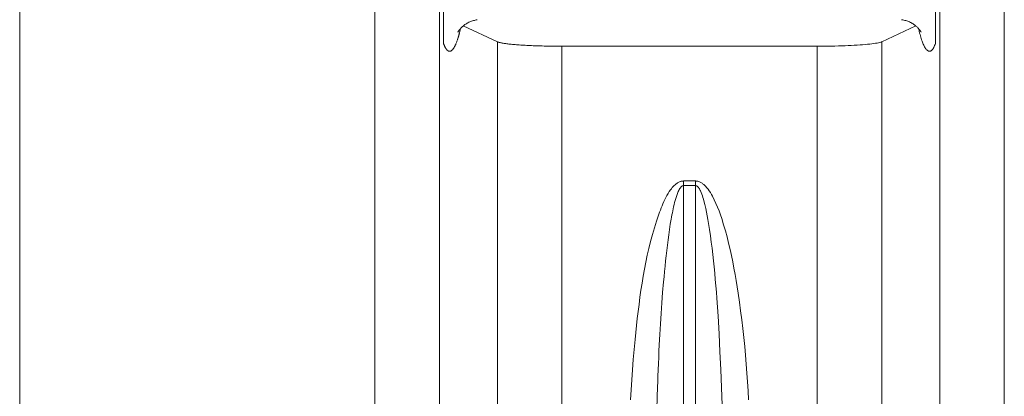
# Model space of a CAD drawing. Extents: x 193 to 943, y 26 to 526.
# Tile 149 of 207: x 377.32 to 381.82, y 96.55 to 98.28. Entities that reach past the tile are written whole.
import ezdxf

# ---------------------------------------------------------------- set-up
doc = ezdxf.new("R2010")
doc.units = 0
doc.layers.get('0').update_dxf_attribs({"lineweight": 25})
doc.layers.add('KG4_HLS_SYA', color=7, linetype='Continuous', lineweight=25)

# ---------------------------------------------------------------- blocks, each defined once
blk = doc.blocks.new('Spline-A069HW2E7N', base_point=(379.3201, 98.2207))
at = {"color": 0, "lineweight": -2}
for p, q in [((379.3905, 98.2731), (379.3862, 98.2719)), ((379.3949, 98.2742), (379.3905, 98.2731)), ((379.3994, 98.2752), (379.3949, 98.2742)), ((379.4039, 98.2761), (379.3994, 98.2752)), ((379.4083, 98.2771), (379.4039, 98.2761)), ((379.3246, 98.2281), (379.3237, 98.2267)), ((379.3257, 98.2295), (379.3246, 98.2281)), ((379.3268, 98.231), (379.3257, 98.2295)), ((379.3281, 98.2326), (379.3268, 98.231)), ((379.3294, 98.2343), (379.3281, 98.2326)), ((379.331, 98.2361), (379.3294, 98.2343)), ((379.3327, 98.238), (379.331, 98.2361)), ((379.3346, 98.24), (379.3327, 98.238)), ((379.3366, 98.242), (379.3346, 98.24)), ((379.3387, 98.244), (379.3366, 98.242)), ((379.3409, 98.2461), (379.3387, 98.244)), ((379.3435, 98.2483), (379.3409, 98.2461)), ((379.3462, 98.2505), (379.3435, 98.2483)), ((379.3491, 98.2527), (379.3462, 98.2505)), ((379.352, 98.2548), (379.3491, 98.2527)), ((379.3551, 98.2569), (379.352, 98.2548)), ((379.3584, 98.259), (379.3551, 98.2569)), ((379.362, 98.2612), (379.3584, 98.259)), ((379.3658, 98.2633), (379.362, 98.2612)), ((379.3696, 98.2653), (379.3658, 98.2633)), ((379.3736, 98.2672), (379.3696, 98.2653)), ((379.3777, 98.2689), (379.3736, 98.2672)), ((379.3819, 98.2705), (379.3777, 98.2689)), ((379.3862, 98.2719), (379.3819, 98.2705)), ((379.3203, 98.221), (379.3201, 98.2207)), ((379.3201, 98.2208), (379.3202, 98.2209)), ((379.3201, 98.2207), (379.3201, 98.2207)), ((379.3201, 98.2207), (379.3201, 98.2208)), ((379.3201, 98.2208), (379.3201, 98.2208)), ((379.3201, 98.2208), (379.3201, 98.2208)), ((379.3201, 98.2208), (379.3201, 98.2208)), ((379.3201, 98.2208), (379.3201, 98.2208)), ((379.3201, 98.2208), (379.3201, 98.2208)), ((379.3201, 98.2208), (379.3201, 98.2208)), ((379.3201, 98.2208), (379.3201, 98.2208)), ((379.3201, 98.2208), (379.3201, 98.2208)), ((379.3201, 98.2208), (379.3201, 98.2208)), ((379.3201, 98.2207), (379.3201, 98.2207)), ((379.3201, 98.2207), (379.3201, 98.2207)), ((379.3201, 98.2207), (379.3201, 98.2207)), ((379.3201, 98.2207), (379.3201, 98.2207)), ((379.3201, 98.2207), (379.3201, 98.2207)), ((379.3201, 98.2207), (379.3201, 98.2207)), ((379.3201, 98.2207), (379.3201, 98.2207)), ((379.3201, 98.2207), (379.3201, 98.2207)), ((379.3201, 98.2207), (379.3201, 98.2207)), ((379.3201, 98.2207), (379.3201, 98.2207)), ((379.3201, 98.2207), (379.3201, 98.2207)), ((379.3201, 98.2207), (379.3201, 98.2207)), ((379.3201, 98.2207), (379.3201, 98.2207)), ((379.3201, 98.2207), (379.3201, 98.2207)), ((379.3201, 98.2207), (379.3201, 98.2207)), ((379.3201, 98.2207), (379.3201, 98.2207)), ((379.3201, 98.2207), (379.3201, 98.2207)), ((379.3202, 98.2209), (379.3202, 98.221)), ((379.3205, 98.2215), (379.3203, 98.221)), ((379.321, 98.2223), (379.3205, 98.2215)), ((379.3215, 98.2232), (379.321, 98.2223)), ((379.3221, 98.2243), (379.3215, 98.2232)), ((379.3229, 98.2255), (379.3221, 98.2243)), ((379.3237, 98.2267), (379.3229, 98.2255))]:
    blk.add_line(p, q, dxfattribs=at)
blk = doc.blocks.new('Spline-A069HW2O7N', base_point=(381.3486, 98.2203))
at = {"color": 0, "lineweight": -2}
for p, q in [((381.3533, 98.2763), (381.3486, 98.2773)), ((381.358, 98.2752), (381.3533, 98.2763)), ((381.3627, 98.2742), (381.358, 98.2752)), ((381.3673, 98.273), (381.3627, 98.2742)), ((381.3719, 98.2716), (381.3673, 98.273)), ((381.3763, 98.2702), (381.3719, 98.2716)), ((381.3807, 98.2685), (381.3763, 98.2702)), ((381.3849, 98.2667), (381.3807, 98.2685)), ((381.389, 98.2647), (381.3849, 98.2667)), ((381.393, 98.2626), (381.389, 98.2647)), ((381.3968, 98.2604), (381.393, 98.2626)), ((381.4006, 98.2581), (381.3968, 98.2604)), ((381.4038, 98.2559), (381.4006, 98.2581)), ((381.407, 98.2537), (381.4038, 98.2559)), ((381.41, 98.2514), (381.407, 98.2537)), ((381.4129, 98.2491), (381.41, 98.2514)), ((381.4156, 98.2468), (381.4129, 98.2491)), ((381.4182, 98.2446), (381.4156, 98.2468)), ((381.4204, 98.2424), (381.4182, 98.2446)), ((381.4225, 98.2403), (381.4204, 98.2424)), ((381.4245, 98.2383), (381.4225, 98.2403)), ((381.4263, 98.2363), (381.4245, 98.2383)), ((381.4279, 98.2344), (381.4263, 98.2363)), ((381.4294, 98.2326), (381.4279, 98.2344)), ((381.4307, 98.2309), (381.4294, 98.2326)), ((381.4319, 98.2293), (381.4307, 98.2309)), ((381.433, 98.2278), (381.4319, 98.2293)), ((381.4339, 98.2264), (381.433, 98.2278)), ((381.4348, 98.2251), (381.4339, 98.2264)), ((381.4355, 98.224), (381.4348, 98.2251)), ((381.4361, 98.2228), (381.4355, 98.224)), ((381.4367, 98.2218), (381.4361, 98.2228)), ((381.4371, 98.2211), (381.4367, 98.2218)), ((381.4371, 98.221), (381.4371, 98.2211)), ((381.4372, 98.221), (381.4371, 98.221)), ((381.4372, 98.2209), (381.4372, 98.221)), ((381.4372, 98.2208), (381.4372, 98.2209)), ((381.4372, 98.2209), (381.4372, 98.2209)), ((381.4373, 98.2208), (381.4372, 98.2208)), ((381.4373, 98.2207), (381.4373, 98.2208)), ((381.4373, 98.2206), (381.4373, 98.2207)), ((381.4373, 98.2207), (381.4373, 98.2207)), ((381.4373, 98.2207), (381.4373, 98.2207)), ((381.4374, 98.2206), (381.4373, 98.2206)), ((381.4374, 98.2206), (381.4374, 98.2206)), ((381.4374, 98.2206), (381.4374, 98.2205)), ((381.4374, 98.2205), (381.4374, 98.2206)), ((381.4374, 98.2205), (381.4374, 98.2205)), ((381.4374, 98.2205), (381.4375, 98.2204)), ((381.4374, 98.2204), (381.4374, 98.2205)), ((381.4374, 98.2205), (381.4374, 98.2205)), ((381.4374, 98.2205), (381.4374, 98.2205)), ((381.4374, 98.2205), (381.4374, 98.2205)), ((381.4375, 98.2204), (381.4374, 98.2204)), ((381.4374, 98.2204), (381.4374, 98.2204)), ((381.4375, 98.2204), (381.4375, 98.2204)), ((381.4375, 98.2204), (381.4375, 98.2204)), ((381.4375, 98.2204), (381.4375, 98.2203)), ((381.4375, 98.2203), (381.4375, 98.2204)), ((381.4375, 98.2204), (381.4375, 98.2204)), ((381.4375, 98.2203), (381.4375, 98.2203)), ((381.4375, 98.2203), (381.4375, 98.2203)), ((381.4375, 98.2203), (381.4375, 98.2203)), ((381.4375, 98.2203), (381.4375, 98.2203)), ((381.4375, 98.2203), (381.4375, 98.2203)), ((381.4375, 98.2203), (381.4375, 98.2203))]:
    blk.add_line(p, q, dxfattribs=at)
blk = doc.blocks.new('Spline-A069HXLQ7N', base_point=(379.2537, 98.169))
at = {"color": 0, "lineweight": -2}
for p, q in [((379.2537, 98.8368), (379.2537, 98.832)), ((379.2537, 98.832), (379.2537, 98.8273)), ((379.2537, 98.8273), (379.2537, 98.8225)), ((379.2537, 98.8225), (379.2537, 98.8178)), ((379.2537, 98.8178), (379.2537, 98.8132)), ((379.2537, 98.8132), (379.2537, 98.8086)), ((379.2537, 98.8086), (379.2537, 98.8056)), ((379.2537, 98.8056), (379.2537, 98.8027)), ((379.2537, 98.8027), (379.2537, 98.7997)), ((379.2537, 98.7997), (379.2537, 98.7968)), ((379.2537, 98.7968), (379.2537, 98.794)), ((379.2537, 98.794), (379.2537, 98.7911)), ((379.2537, 98.7911), (379.2537, 98.7875)), ((379.2537, 98.7875), (379.2537, 98.7839)), ((379.2537, 98.7839), (379.2537, 98.7803)), ((379.2537, 98.7803), (379.2537, 98.7767)), ((379.2537, 98.7767), (379.2537, 98.7731)), ((379.2537, 98.7731), (379.2537, 98.7696)), ((379.2537, 98.7696), (379.2537, 98.7632)), ((379.2537, 98.7632), (379.2537, 98.7568)), ((379.2537, 98.7568), (379.2537, 98.7504)), ((379.2537, 98.7504), (379.2537, 98.744)), ((379.2537, 98.744), (379.2537, 98.7376)), ((379.2537, 98.7376), (379.2537, 98.7312)), ((379.2537, 98.7312), (379.2537, 98.7268)), ((379.2537, 98.7268), (379.2537, 98.7224)), ((379.2537, 98.7224), (379.2537, 98.7181)), ((379.2537, 98.7181), (379.2537, 98.7137)), ((379.2537, 98.7137), (379.2537, 98.7093)), ((379.2537, 98.7093), (379.2537, 98.7049)), ((379.2537, 98.7049), (379.2537, 98.7026)), ((379.2537, 98.7026), (379.2537, 98.7003)), ((379.2537, 98.7003), (379.2537, 98.6981)), ((379.2537, 98.6981), (379.2537, 98.6958)), ((379.2537, 98.6958), (379.2537, 98.6935)), ((379.2537, 98.6935), (379.2537, 98.6912)), ((379.2537, 98.6912), (379.2537, 98.6889)), ((379.2537, 98.6889), (379.2537, 98.6866)), ((379.2537, 98.6866), (379.2537, 98.6843)), ((379.2537, 98.6843), (379.2537, 98.682)), ((379.2537, 98.682), (379.2537, 98.6797)), ((379.2537, 98.6797), (379.2537, 98.6774)), ((379.2537, 98.6774), (379.2537, 98.6728)), ((379.2537, 98.6728), (379.2537, 98.6681)), ((379.2537, 98.6681), (379.2537, 98.6635)), ((379.2537, 98.6635), (379.2537, 98.6588)), ((379.2537, 98.6588), (379.2537, 98.6541)), ((379.2537, 98.6541), (379.2537, 98.6494)), ((379.2537, 98.6494), (379.2537, 98.6471)), ((379.2537, 98.6471), (379.2537, 98.6448)), ((379.2537, 98.6448), (379.2537, 98.6424)), ((379.2537, 98.6424), (379.2537, 98.6401)), ((379.2537, 98.6401), (379.2537, 98.6377)), ((379.2537, 98.6377), (379.2537, 98.6353)), ((379.2537, 98.6353), (379.2537, 98.633)), ((379.2537, 98.633), (379.2537, 98.6306)), ((379.2537, 98.6306), (379.2537, 98.6282)), ((379.2537, 98.6282), (379.2537, 98.6259)), ((379.2537, 98.6259), (379.2537, 98.6235)), ((379.2537, 98.6235), (379.2537, 98.6211)), ((379.2537, 98.6211), (379.2537, 98.6187)), ((379.2537, 98.6187), (379.2537, 98.6164)), ((379.2537, 98.6164), (379.2537, 98.614)), ((379.2537, 98.614), (379.2537, 98.6116)), ((379.2537, 98.6116), (379.2537, 98.6092)), ((379.2537, 98.6092), (379.2537, 98.6068)), ((379.2537, 98.6068), (379.2537, 98.6021)), ((379.2537, 98.6021), (379.2537, 98.5973)), ((379.2537, 98.5973), (379.2537, 98.5925)), ((379.2537, 98.5925), (379.2537, 98.5877)), ((379.2537, 98.5877), (379.2537, 98.5829)), ((379.2537, 98.5829), (379.2537, 98.578)), ((379.2537, 98.578), (379.2537, 98.5703)), ((379.2537, 98.5703), (379.2537, 98.5625)), ((379.2537, 98.5625), (379.2537, 98.5547)), ((379.2537, 98.5547), (379.2537, 98.5469)), ((379.2537, 98.5469), (379.2537, 98.5391)), ((379.2537, 98.5391), (379.2537, 98.5313)), ((379.2537, 98.5313), (379.2537, 98.5269)), ((379.2537, 98.5269), (379.2537, 98.5224)), ((379.2537, 98.5224), (379.2537, 98.518)), ((379.2537, 98.518), (379.2537, 98.5135)), ((379.2537, 98.5135), (379.2537, 98.5091)), ((379.2537, 98.5091), (379.2537, 98.5047)), ((379.2537, 98.5047), (379.2537, 98.5002)), ((379.2537, 98.5002), (379.2537, 98.4958)), ((379.2537, 98.4958), (379.2537, 98.4913)), ((379.2537, 98.4913), (379.2537, 98.4869)), ((379.2537, 98.4869), (379.2537, 98.4825)), ((379.2537, 98.4825), (379.2537, 98.4781)), ((379.2537, 98.4781), (379.2537, 98.4715)), ((379.2537, 98.4715), (379.2537, 98.4649)), ((379.2537, 98.4649), (379.2537, 98.4584)), ((379.2537, 98.4584), (379.2537, 98.4518)), ((379.2537, 98.4518), (379.2537, 98.4453)), ((379.2537, 98.4453), (379.2537, 98.4388)), ((379.2537, 98.4388), (379.2537, 98.4345)), ((379.2537, 98.4345), (379.2537, 98.4302)), ((379.2537, 98.4302), (379.2537, 98.4259)), ((379.2537, 98.4259), (379.2537, 98.4217)), ((379.2537, 98.4217), (379.2537, 98.4174)), ((379.2537, 98.4174), (379.2537, 98.4132)), ((379.2537, 98.4132), (379.2537, 98.4062)), ((379.2537, 98.4062), (379.2537, 98.3993)), ((379.2537, 98.3993), (379.2537, 98.3924)), ((379.2537, 98.3924), (379.2537, 98.3855)), ((379.2537, 98.3855), (379.2537, 98.3788)), ((379.2537, 98.3788), (379.2537, 98.372)), ((379.2537, 98.372), (379.2537, 98.3663)), ((379.2537, 98.3663), (379.2537, 98.3607)), ((379.2537, 98.3607), (379.2537, 98.355)), ((379.2537, 98.355), (379.2537, 98.3494)), ((379.2537, 98.3494), (379.2537, 98.3439)), ((379.2537, 98.3439), (379.2537, 98.3384)), ((379.2537, 98.3384), (379.2537, 98.3347)), ((379.2537, 98.3347), (379.2537, 98.3311)), ((379.2537, 98.3311), (379.2537, 98.3275)), ((379.2537, 98.3275), (379.2537, 98.3239)), ((379.2537, 98.3239), (379.2537, 98.3203)), ((379.2537, 98.3203), (379.2537, 98.3167)), ((379.2537, 98.3167), (379.2537, 98.3113)), ((379.2537, 98.3113), (379.2537, 98.3059)), ((379.2537, 98.3059), (379.2537, 98.3006)), ((379.2537, 98.3006), (379.2537, 98.2953)), ((379.2537, 98.2953), (379.2537, 98.29)), ((379.2537, 98.29), (379.2537, 98.2848)), ((379.2537, 98.2848), (379.2537, 98.2778)), ((379.2537, 98.2778), (379.2537, 98.2709)), ((379.2537, 98.2709), (379.2537, 98.264)), ((379.2537, 98.264), (379.2537, 98.2572)), ((379.2537, 98.2572), (379.2537, 98.2504)), ((379.2537, 98.2504), (379.2537, 98.2436)), ((379.2537, 98.2436), (379.2537, 98.2402)), ((379.2537, 98.2402), (379.2537, 98.2368)), ((379.2537, 98.2368), (379.2537, 98.2335)), ((379.2537, 98.2335), (379.2537, 98.2301)), ((379.2537, 98.2301), (379.2537, 98.2267)), ((379.2537, 98.2267), (379.2537, 98.2233)), ((379.2537, 98.2233), (379.2537, 98.2199)), ((379.2537, 98.2199), (379.2537, 98.2164)), ((379.2537, 98.2164), (379.2537, 98.213)), ((379.2537, 98.213), (379.2537, 98.2095)), ((379.2537, 98.2095), (379.2537, 98.206)), ((379.2537, 98.206), (379.2537, 98.2025)), ((379.2537, 98.2025), (379.2537, 98.1985)), ((379.2537, 98.1985), (379.2537, 98.1945)), ((379.2537, 98.1945), (379.2537, 98.1904)), ((379.2537, 98.1904), (379.2537, 98.1862)), ((379.2537, 98.1862), (379.2537, 98.1819)), ((379.2537, 98.1819), (379.2537, 98.1774)), ((379.2537, 98.1774), (379.2537, 98.176)), ((379.2537, 98.176), (379.2537, 98.1746)), ((379.2537, 98.1746), (379.2537, 98.1732)), ((379.2537, 98.1732), (379.2537, 98.1718)), ((379.2537, 98.1718), (379.2537, 98.1704)), ((379.2537, 98.1704), (379.2537, 98.169))]:
    blk.add_line(p, q, dxfattribs=at)
blk = doc.blocks.new('Spline-A069HXM87N', base_point=(381.5037, 98.169))
at = {"color": 0, "lineweight": -2}
for p, q in [((381.5037, 98.8353), (381.5037, 98.8368)), ((381.5037, 98.8339), (381.5037, 98.8353)), ((381.5037, 98.8325), (381.5037, 98.8339)), ((381.5037, 98.831), (381.5037, 98.8325)), ((381.5037, 98.8296), (381.5037, 98.831)), ((381.5037, 98.8281), (381.5037, 98.8296)), ((381.5037, 98.8258), (381.5037, 98.8281)), ((381.5037, 98.8234), (381.5037, 98.8258)), ((381.5037, 98.821), (381.5037, 98.8234)), ((381.5037, 98.8187), (381.5037, 98.821)), ((381.5037, 98.8163), (381.5037, 98.8187)), ((381.5037, 98.814), (381.5037, 98.8163)), ((381.5037, 98.8117), (381.5037, 98.814)), ((381.5037, 98.8094), (381.5037, 98.8117)), ((381.5037, 98.8072), (381.5037, 98.8094)), ((381.5037, 98.8049), (381.5037, 98.8072)), ((381.5037, 98.8026), (381.5037, 98.8049)), ((381.5037, 98.8004), (381.5037, 98.8026)), ((381.5037, 98.7923), (381.5037, 98.8004)), ((381.5037, 98.7842), (381.5037, 98.7923)), ((381.5037, 98.7763), (381.5037, 98.7842)), ((381.5037, 98.7683), (381.5037, 98.7763)), ((381.5037, 98.7604), (381.5037, 98.7683)), ((381.5037, 98.7524), (381.5037, 98.7604)), ((381.5037, 98.7445), (381.5037, 98.7524)), ((381.5037, 98.7365), (381.5037, 98.7445)), ((381.5037, 98.7285), (381.5037, 98.7365)), ((381.5037, 98.7205), (381.5037, 98.7285)), ((381.5037, 98.7125), (381.5037, 98.7205)), ((381.5037, 98.7044), (381.5037, 98.7125)), ((381.5037, 98.6964), (381.5037, 98.7044)), ((381.5037, 98.6884), (381.5037, 98.6964)), ((381.5037, 98.6804), (381.5037, 98.6884)), ((381.5037, 98.6723), (381.5037, 98.6804)), ((381.5037, 98.6641), (381.5037, 98.6723)), ((381.5037, 98.656), (381.5037, 98.6641)), ((381.5037, 98.6478), (381.5037, 98.656)), ((381.5037, 98.6397), (381.5037, 98.6478)), ((381.5037, 98.6315), (381.5037, 98.6397)), ((381.5037, 98.6233), (381.5037, 98.6315)), ((381.5037, 98.615), (381.5037, 98.6233)), ((381.5037, 98.6068), (381.5037, 98.615)), ((381.5037, 98.5998), (381.5037, 98.6068)), ((381.5037, 98.5928), (381.5037, 98.5998)), ((381.5037, 98.5858), (381.5037, 98.5928)), ((381.5037, 98.5788), (381.5037, 98.5858)), ((381.5037, 98.5718), (381.5037, 98.5788)), ((381.5037, 98.5648), (381.5037, 98.5718)), ((381.5037, 98.5578), (381.5037, 98.5648)), ((381.5037, 98.5509), (381.5037, 98.5578)), ((381.5037, 98.5439), (381.5037, 98.5509)), ((381.5037, 98.537), (381.5037, 98.5439)), ((381.5037, 98.53), (381.5037, 98.537)), ((381.5037, 98.523), (381.5037, 98.53)), ((381.5037, 98.5163), (381.5037, 98.523)), ((381.5037, 98.5096), (381.5037, 98.5163)), ((381.5037, 98.5028), (381.5037, 98.5096)), ((381.5037, 98.4961), (381.5037, 98.5028)), ((381.5037, 98.4894), (381.5037, 98.4961)), ((381.5037, 98.4827), (381.5037, 98.4894)), ((381.5037, 98.4761), (381.5037, 98.4827)), ((381.5037, 98.4695), (381.5037, 98.4761)), ((381.5037, 98.4629), (381.5037, 98.4695)), ((381.5037, 98.4564), (381.5037, 98.4629)), ((381.5037, 98.4499), (381.5037, 98.4564)), ((381.5037, 98.4434), (381.5037, 98.4499)), ((381.5037, 98.4361), (381.5037, 98.4434)), ((381.5037, 98.4288), (381.5037, 98.4361)), ((381.5037, 98.4216), (381.5037, 98.4288)), ((381.5037, 98.4144), (381.5037, 98.4216)), ((381.5037, 98.4073), (381.5037, 98.4144)), ((381.5037, 98.4002), (381.5037, 98.4073)), ((381.5037, 98.3932), (381.5037, 98.4002)), ((381.5037, 98.3863), (381.5037, 98.3932)), ((381.5037, 98.3794), (381.5037, 98.3863)), ((381.5037, 98.3726), (381.5037, 98.3794)), ((381.5037, 98.3658), (381.5037, 98.3726)), ((381.5037, 98.3591), (381.5037, 98.3658)), ((381.5037, 98.3526), (381.5037, 98.3591)), ((381.5037, 98.3461), (381.5037, 98.3526)), ((381.5037, 98.3397), (381.5037, 98.3461)), ((381.5037, 98.3333), (381.5037, 98.3397)), ((381.5037, 98.327), (381.5037, 98.3333)), ((381.5037, 98.3207), (381.5037, 98.327)), ((381.5037, 98.3145), (381.5037, 98.3207)), ((381.5037, 98.3084), (381.5037, 98.3145)), ((381.5037, 98.3023), (381.5037, 98.3084)), ((381.5037, 98.2963), (381.5037, 98.3023)), ((381.5037, 98.2903), (381.5037, 98.2963)), ((381.5037, 98.2844), (381.5037, 98.2903)), ((381.5037, 98.2806), (381.5037, 98.2844)), ((381.5037, 98.2769), (381.5037, 98.2806)), ((381.5037, 98.2731), (381.5037, 98.2769)), ((381.5037, 98.2694), (381.5037, 98.2731)), ((381.5037, 98.2657), (381.5037, 98.2694)), ((381.5037, 98.262), (381.5037, 98.2657)), ((381.5037, 98.2583), (381.5037, 98.262)), ((381.5037, 98.2546), (381.5037, 98.2583)), ((381.5037, 98.251), (381.5037, 98.2546)), ((381.5037, 98.2473), (381.5037, 98.251)), ((381.5037, 98.2437), (381.5037, 98.2473)), ((381.5037, 98.24), (381.5037, 98.2437)), ((381.5037, 98.2364), (381.5037, 98.24)), ((381.5037, 98.2327), (381.5037, 98.2364)), ((381.5037, 98.2291), (381.5037, 98.2327)), ((381.5037, 98.2254), (381.5037, 98.2291)), ((381.5037, 98.2217), (381.5037, 98.2254)), ((381.5037, 98.218), (381.5037, 98.2217)), ((381.5037, 98.2143), (381.5037, 98.218)), ((381.5037, 98.2106), (381.5037, 98.2143)), ((381.5037, 98.2068), (381.5037, 98.2106)), ((381.5037, 98.203), (381.5037, 98.2068)), ((381.5037, 98.1992), (381.5037, 98.203)), ((381.5037, 98.1953), (381.5037, 98.1992)), ((381.5037, 98.1932), (381.5037, 98.1953)), ((381.5037, 98.1911), (381.5037, 98.1932)), ((381.5037, 98.1889), (381.5037, 98.1911)), ((381.5037, 98.1868), (381.5037, 98.1889)), ((381.5037, 98.1846), (381.5037, 98.1868)), ((381.5037, 98.1823), (381.5037, 98.1846)), ((381.5037, 98.1802), (381.5037, 98.1823)), ((381.5037, 98.178), (381.5037, 98.1802)), ((381.5037, 98.1758), (381.5037, 98.178)), ((381.5037, 98.1735), (381.5037, 98.1758)), ((381.5037, 98.1713), (381.5037, 98.1735)), ((381.5037, 98.169), (381.5037, 98.1713))]:
    blk.add_line(p, q, dxfattribs=at)
blk = doc.blocks.new('Spline-A069HXMO7N', base_point=(379.5002, 98.1559))
at = {"color": 0, "lineweight": -2}
for p, q in [((379.5002, 98.1762), (379.502, 98.1756)), ((379.502, 98.1756), (379.504, 98.1749)), ((379.504, 98.1749), (379.506, 98.1742)), ((379.506, 98.1742), (379.5081, 98.1736)), ((379.5081, 98.1736), (379.5105, 98.1729)), ((379.5105, 98.1729), (379.5131, 98.1722)), ((379.5131, 98.1722), (379.516, 98.1716)), ((379.516, 98.1716), (379.5193, 98.1709)), ((379.5193, 98.1709), (379.5228, 98.1703)), ((379.5228, 98.1703), (379.5266, 98.1696)), ((379.5266, 98.1696), (379.5306, 98.169)), ((379.5306, 98.169), (379.5348, 98.1683)), ((379.5348, 98.1683), (379.5391, 98.1677)), ((379.5391, 98.1677), (379.5437, 98.1672)), ((379.5437, 98.1672), (379.5484, 98.1666)), ((379.5484, 98.1666), (379.5533, 98.166)), ((379.5533, 98.166), (379.5584, 98.1654)), ((379.5584, 98.1654), (379.5637, 98.1649)), ((379.5637, 98.1649), (379.5693, 98.1644)), ((379.5693, 98.1644), (379.5752, 98.1638)), ((379.5752, 98.1638), (379.5812, 98.1633)), ((379.5812, 98.1633), (379.5875, 98.1628)), ((379.5875, 98.1628), (379.5939, 98.1623)), ((379.5939, 98.1623), (379.6005, 98.1618)), ((379.6005, 98.1618), (379.607, 98.1614)), ((379.607, 98.1614), (379.6136, 98.1609)), ((379.6136, 98.1609), (379.6204, 98.1605)), ((379.6204, 98.1605), (379.6273, 98.1601)), ((379.6273, 98.1601), (379.6343, 98.1598)), ((379.6343, 98.1598), (379.6415, 98.1594)), ((379.6415, 98.1594), (379.649, 98.159)), ((379.649, 98.159), (379.6567, 98.1587)), ((379.6567, 98.1587), (379.6644, 98.1584)), ((379.6644, 98.1584), (379.6723, 98.1581)), ((379.6723, 98.1581), (379.6804, 98.1578)), ((379.6804, 98.1578), (379.6885, 98.1575)), ((379.6885, 98.1575), (379.6969, 98.1573)), ((379.6969, 98.1573), (379.7054, 98.157)), ((379.7054, 98.157), (379.7139, 98.1568)), ((379.7139, 98.1568), (379.7226, 98.1566)), ((379.7226, 98.1566), (379.7313, 98.1565)), ((379.7313, 98.1565), (379.7401, 98.1563)), ((379.7401, 98.1563), (379.7493, 98.1562)), ((379.7493, 98.1562), (379.7585, 98.1561)), ((379.7585, 98.1561), (379.7677, 98.156)), ((379.7677, 98.156), (379.777, 98.156)), ((379.777, 98.156), (379.7863, 98.1559)), ((379.7863, 98.1559), (379.7956, 98.1559))]:
    blk.add_line(p, q, dxfattribs=at)
blk = doc.blocks.new('Spline-A069HXMQ7N', base_point=(380.9618, 98.1559))
at = {"color": 0, "lineweight": -2}
for p, q in [((380.9618, 98.1559), (380.9783, 98.156)), ((380.9783, 98.156), (380.9948, 98.1562)), ((380.9948, 98.1562), (381.0112, 98.1564)), ((381.0112, 98.1564), (381.0274, 98.1566)), ((381.0274, 98.1566), (381.0434, 98.1569)), ((381.0434, 98.1569), (381.0591, 98.1572)), ((381.0591, 98.1572), (381.0745, 98.1577)), ((381.0745, 98.1577), (381.0896, 98.1582)), ((381.0896, 98.1582), (381.1042, 98.1588)), ((381.1042, 98.1588), (381.1185, 98.1595)), ((381.1185, 98.1595), (381.1322, 98.1602)), ((381.1322, 98.1602), (381.1454, 98.161)), ((381.1454, 98.161), (381.1582, 98.1619)), ((381.1582, 98.1619), (381.1703, 98.1628)), ((381.1703, 98.1628), (381.1818, 98.1638)), ((381.1818, 98.1638), (381.1927, 98.1648)), ((381.1927, 98.1648), (381.2028, 98.1659)), ((381.2028, 98.1659), (381.2123, 98.167)), ((381.2123, 98.167), (381.2212, 98.1681)), ((381.2212, 98.1681), (381.2293, 98.1693)), ((381.2293, 98.1693), (381.2365, 98.1706)), ((381.2365, 98.1706), (381.2428, 98.1719)), ((381.2428, 98.1719), (381.2482, 98.1732)), ((381.2482, 98.1732), (381.2527, 98.1745)), ((381.2527, 98.1745), (381.2535, 98.1748)), ((381.2535, 98.1748), (381.2543, 98.1751)), ((381.2543, 98.1751), (381.2551, 98.1754)), ((381.2551, 98.1754), (381.2558, 98.1757)), ((381.2558, 98.1757), (381.2565, 98.176)), ((381.2565, 98.176), (381.2573, 98.1762))]:
    blk.add_line(p, q, dxfattribs=at)
blk = doc.blocks.new('Spline-A069I0SO7N', base_point=(379.2537, 98.1328))
at = {"color": 0, "lineweight": -2}
for p, q in [((379.3294, 98.2277), (379.3301, 98.2308)), ((379.3301, 98.2308), (379.3308, 98.2339)), ((379.3308, 98.2343), (379.3309, 98.2346)), ((379.3308, 98.2339), (379.3308, 98.2343)), ((379.3309, 98.2346), (379.331, 98.235)), ((379.331, 98.235), (379.3311, 98.2354)), ((379.3311, 98.2354), (379.3312, 98.2358)), ((379.3312, 98.2358), (379.3312, 98.2361)), ((379.3156, 98.1794), (379.3168, 98.1827)), ((379.3168, 98.1827), (379.3174, 98.1845)), ((379.3174, 98.1845), (379.318, 98.1863)), ((379.318, 98.1863), (379.3186, 98.1881)), ((379.3186, 98.1881), (379.3192, 98.1899)), ((379.3192, 98.1899), (379.3198, 98.1918)), ((379.3198, 98.1918), (379.3204, 98.1937)), ((379.3204, 98.1937), (379.3209, 98.1956)), ((379.3209, 98.1956), (379.3215, 98.1976)), ((379.3215, 98.1976), (379.3221, 98.1996)), ((379.3221, 98.1996), (379.3227, 98.2016)), ((379.3227, 98.2016), (379.3233, 98.2036)), ((379.3233, 98.2036), (379.3238, 98.2057)), ((379.3238, 98.2057), (379.3243, 98.2074)), ((379.3243, 98.2074), (379.3248, 98.2091)), ((379.3248, 98.2091), (379.3252, 98.2109)), ((379.3252, 98.2109), (379.3257, 98.2126)), ((379.3257, 98.2126), (379.3261, 98.2144)), ((379.3261, 98.2144), (379.3266, 98.2162)), ((379.3266, 98.2162), (379.3273, 98.219)), ((379.3273, 98.219), (379.328, 98.2219)), ((379.328, 98.2219), (379.3287, 98.2248)), ((379.3287, 98.2248), (379.3294, 98.2277)), ((379.2537, 98.169), (379.2544, 98.1673)), ((379.2544, 98.1673), (379.255, 98.1655)), ((379.255, 98.1655), (379.2557, 98.1638)), ((379.2557, 98.1638), (379.2563, 98.1621)), ((379.2563, 98.1621), (379.257, 98.1605)), ((379.257, 98.1605), (379.2577, 98.1589)), ((379.2577, 98.1589), (379.2585, 98.1569)), ((379.2585, 98.1569), (379.2594, 98.1551)), ((379.2594, 98.1551), (379.2602, 98.1533)), ((379.2602, 98.1533), (379.2611, 98.1516)), ((379.2611, 98.1516), (379.262, 98.15)), ((379.262, 98.15), (379.2629, 98.1484)), ((379.2629, 98.1484), (379.2634, 98.1475)), ((379.2634, 98.1475), (379.264, 98.1466)), ((379.264, 98.1466), (379.2646, 98.1457)), ((379.2646, 98.1457), (379.2651, 98.1448)), ((379.2651, 98.1448), (379.2657, 98.144)), ((379.2657, 98.144), (379.2663, 98.1432)), ((379.2663, 98.1432), (379.2668, 98.1424)), ((379.2668, 98.1424), (379.2674, 98.1417)), ((379.2674, 98.1417), (379.268, 98.1409)), ((379.268, 98.1409), (379.2686, 98.1403)), ((379.2686, 98.1403), (379.2692, 98.1396)), ((379.2692, 98.1396), (379.2697, 98.139)), ((379.2697, 98.139), (379.2703, 98.1384)), ((379.2703, 98.1384), (379.2709, 98.1378)), ((379.2709, 98.1378), (379.2715, 98.1373)), ((379.292, 98.1371), (379.2932, 98.1381)), ((379.2932, 98.1381), (379.2939, 98.1387)), ((379.2939, 98.1387), (379.2945, 98.1394)), ((379.2945, 98.1394), (379.2951, 98.14)), ((379.2951, 98.14), (379.2958, 98.1407)), ((379.2958, 98.1407), (379.2964, 98.1414)), ((379.2964, 98.1414), (379.297, 98.1422)), ((379.297, 98.1422), (379.2982, 98.1436)), ((379.2982, 98.1436), (379.2993, 98.1452)), ((379.2993, 98.1452), (379.3005, 98.1468)), ((379.3005, 98.1468), (379.3016, 98.1486)), ((379.3016, 98.1486), (379.3027, 98.1505)), ((379.3027, 98.1505), (379.3039, 98.1524)), ((379.3039, 98.1524), (379.3048, 98.1542)), ((379.3048, 98.1542), (379.3058, 98.156)), ((379.3058, 98.156), (379.3068, 98.158)), ((379.3068, 98.158), (379.3077, 98.16)), ((379.3077, 98.16), (379.3087, 98.162)), ((379.3087, 98.162), (379.3097, 98.1642)), ((379.3097, 98.1642), (379.3109, 98.167)), ((379.3109, 98.167), (379.3121, 98.1699)), ((379.3121, 98.1699), (379.3133, 98.1729)), ((379.3133, 98.1729), (379.3145, 98.1761)), ((379.3145, 98.1761), (379.3156, 98.1794)), ((379.2715, 98.1373), (379.2721, 98.1368)), ((379.2721, 98.1368), (379.2727, 98.1363)), ((379.2727, 98.1363), (379.2733, 98.1358)), ((379.2733, 98.1358), (379.2744, 98.1351)), ((379.2744, 98.1351), (379.2755, 98.1345)), ((379.2755, 98.1345), (379.2766, 98.1339)), ((379.2766, 98.1339), (379.2777, 98.1335)), ((379.2777, 98.1335), (379.2788, 98.1332)), ((379.2788, 98.1332), (379.2799, 98.133)), ((379.2799, 98.133), (379.2809, 98.1329)), ((379.2809, 98.1329), (379.2819, 98.1328)), ((379.2819, 98.1328), (379.2829, 98.1329)), ((379.2829, 98.1329), (379.2838, 98.133)), ((379.2838, 98.133), (379.2848, 98.1332)), ((379.2848, 98.1332), (379.2858, 98.1335)), ((379.2858, 98.1335), (379.287, 98.134)), ((379.287, 98.134), (379.2883, 98.1345)), ((379.2883, 98.1345), (379.2895, 98.1353)), ((379.2895, 98.1353), (379.2908, 98.1361)), ((379.2908, 98.1361), (379.292, 98.1371))]:
    blk.add_line(p, q, dxfattribs=at)
blk = doc.blocks.new('Spline-A069I0T27N', base_point=(381.4262, 98.1329))
at = {"color": 0, "lineweight": -2}
for p, q in [((381.4262, 98.2359), (381.4263, 98.2356)), ((381.4263, 98.2356), (381.4264, 98.2353)), ((381.4264, 98.2353), (381.4264, 98.235)), ((381.4264, 98.235), (381.4265, 98.2346)), ((381.4265, 98.2346), (381.4266, 98.2343)), ((381.4266, 98.2343), (381.4266, 98.234)), ((381.4266, 98.234), (381.4273, 98.2308)), ((381.4273, 98.2308), (381.428, 98.2278)), ((381.428, 98.2278), (381.4287, 98.2248)), ((381.4287, 98.2248), (381.4294, 98.2219)), ((381.4294, 98.2219), (381.4301, 98.219)), ((381.4301, 98.219), (381.4308, 98.2162)), ((381.4308, 98.2162), (381.4326, 98.2095)), ((381.4326, 98.2095), (381.4344, 98.203)), ((381.4344, 98.203), (381.4362, 98.1967)), ((381.4362, 98.1967), (381.438, 98.1907)), ((381.438, 98.1907), (381.4398, 98.185)), ((381.4398, 98.185), (381.4417, 98.1796)), ((381.4417, 98.1796), (381.4436, 98.1742)), ((381.4436, 98.1742), (381.4456, 98.1693)), ((381.4456, 98.1693), (381.4476, 98.1646)), ((381.4476, 98.1646), (381.4495, 98.1602)), ((381.4495, 98.1602), (381.4515, 98.1562)), ((381.4515, 98.1562), (381.4536, 98.1524)), ((381.4536, 98.1524), (381.4555, 98.1491)), ((381.4555, 98.1491), (381.4575, 98.1461)), ((381.4575, 98.1461), (381.4594, 98.1434)), ((381.4594, 98.1434), (381.4614, 98.141)), ((381.4614, 98.141), (381.4634, 98.1389)), ((381.4634, 98.1389), (381.4653, 98.1371)), ((381.4865, 98.1376), (381.4876, 98.1387)), ((381.4876, 98.1387), (381.4887, 98.1399)), ((381.4887, 98.1399), (381.4908, 98.1427)), ((381.4908, 98.1427), (381.493, 98.1462)), ((381.493, 98.1462), (381.4952, 98.1502)), ((381.4952, 98.1502), (381.4974, 98.1546)), ((381.4974, 98.1546), (381.4995, 98.1592)), ((381.4995, 98.1592), (381.5016, 98.1641)), ((381.5016, 98.1641), (381.5037, 98.169)), ((381.4653, 98.1371), (381.4674, 98.1356)), ((381.4674, 98.1356), (381.4694, 98.1344)), ((381.4694, 98.1344), (381.4714, 98.1336)), ((381.4714, 98.1336), (381.4724, 98.1333)), ((381.4724, 98.1333), (381.4734, 98.1331)), ((381.4734, 98.1331), (381.4745, 98.1329)), ((381.4745, 98.1329), (381.4755, 98.1329)), ((381.4755, 98.1329), (381.4765, 98.1329)), ((381.4765, 98.1329), (381.4775, 98.133)), ((381.4775, 98.133), (381.4786, 98.1332)), ((381.4786, 98.1332), (381.4797, 98.1335)), ((381.4797, 98.1335), (381.4809, 98.1339)), ((381.4809, 98.1339), (381.482, 98.1344)), ((381.482, 98.1344), (381.4831, 98.135)), ((381.4831, 98.135), (381.4843, 98.1358)), ((381.4843, 98.1358), (381.4854, 98.1366)), ((381.4854, 98.1366), (381.4865, 98.1376))]:
    blk.add_line(p, q, dxfattribs=at)
blk = doc.blocks.new('Spline-A069I0WW7N', base_point=(380.1088, 96.5388))
at = {"color": 0, "lineweight": -2}
for p, q in [((380.3, 97.5091), (380.2961, 97.5042)), ((380.3041, 97.5138), (380.3, 97.5091)), ((380.3084, 97.5183), (380.3041, 97.5138)), ((380.3129, 97.5226), (380.3084, 97.5183)), ((380.3178, 97.5266), (380.3129, 97.5226)), ((380.3205, 97.5287), (380.3178, 97.5266)), ((380.3234, 97.5307), (380.3205, 97.5287)), ((380.3263, 97.5325), (380.3234, 97.5307)), ((380.3294, 97.5342), (380.3263, 97.5325)), ((380.3325, 97.5356), (380.3294, 97.5342)), ((380.3357, 97.5368), (380.3325, 97.5356)), ((380.3382, 97.5375), (380.3357, 97.5368)), ((380.3408, 97.5381), (380.3382, 97.5375)), ((380.3434, 97.5385), (380.3408, 97.5381)), ((380.346, 97.5389), (380.3434, 97.5385)), ((380.3487, 97.5393), (380.346, 97.5389)), ((380.3513, 97.5396), (380.3487, 97.5393)), ((380.2705, 97.4639), (380.2659, 97.4546)), ((380.2755, 97.473), (380.2705, 97.4639)), ((380.2808, 97.4819), (380.2755, 97.473)), ((380.2864, 97.4907), (380.2808, 97.4819)), ((380.2923, 97.4992), (380.2864, 97.4907)), ((380.2961, 97.5042), (380.2923, 97.4992)), ((380.2531, 97.4261), (380.2493, 97.4164)), ((380.2572, 97.4357), (380.2531, 97.4261)), ((380.2614, 97.4452), (380.2572, 97.4357)), ((380.2659, 97.4546), (380.2614, 97.4452)), ((380.2384, 97.3871), (380.228, 97.3563)), ((380.2419, 97.3969), (380.2384, 97.3871)), ((380.2455, 97.4067), (380.2419, 97.3969)), ((380.2493, 97.4164), (380.2455, 97.4067)), ((380.228, 97.3563), (380.2182, 97.3254)), ((380.2092, 97.2942), (380.2008, 97.2628)), ((380.2182, 97.3254), (380.2092, 97.2942)), ((380.2008, 97.2628), (380.1929, 97.2313)), ((380.1857, 97.1997), (380.179, 97.1678)), ((380.1929, 97.2313), (380.1857, 97.1997)), ((380.179, 97.1678), (380.1728, 97.1358)), ((380.1671, 97.1038), (380.1618, 97.0717)), ((380.1728, 97.1358), (380.1671, 97.1038)), ((380.1618, 97.0717), (380.1568, 97.0396)), ((380.1568, 97.0396), (380.1522, 97.0074)), ((380.1478, 96.9752), (380.1437, 96.9429)), ((380.1522, 97.0074), (380.1478, 96.9752)), ((380.1437, 96.9429), (380.1398, 96.9107)), ((380.1362, 96.8784), (380.1328, 96.8461)), ((380.1398, 96.9107), (380.1362, 96.8784)), ((380.1328, 96.8461), (380.1297, 96.8138)), ((380.1297, 96.8138), (380.1255, 96.768)), ((380.1255, 96.768), (380.1217, 96.7222)), ((380.1217, 96.7222), (380.1182, 96.6763)), ((380.1182, 96.6763), (380.115, 96.6305)), ((380.115, 96.6305), (380.1118, 96.5846)), ((380.1118, 96.5846), (380.1088, 96.5388))]:
    blk.add_line(p, q, dxfattribs=at)
blk = doc.blocks.new('Spline-A069I0WY7N', base_point=(380.4061, 96.5388))
at = {"color": 0, "lineweight": -2}
for p, q in [((380.408, 97.5394), (380.4061, 97.5396)), ((380.4098, 97.5393), (380.408, 97.5394)), ((380.4117, 97.5391), (380.4098, 97.5393)), ((380.4135, 97.5388), (380.4117, 97.5391)), ((380.4153, 97.5385), (380.4135, 97.5388)), ((380.4171, 97.5382), (380.4153, 97.5385)), ((380.4205, 97.5373), (380.4171, 97.5382)), ((380.4238, 97.5361), (380.4205, 97.5373)), ((380.427, 97.5347), (380.4238, 97.5361)), ((380.4301, 97.533), (380.427, 97.5347)), ((380.4331, 97.5312), (380.4301, 97.533)), ((380.436, 97.5293), (380.4331, 97.5312)), ((380.4388, 97.5272), (380.436, 97.5293)), ((380.4415, 97.5251), (380.4388, 97.5272)), ((380.4442, 97.5229), (380.4415, 97.5251)), ((380.4467, 97.5206), (380.4442, 97.5229)), ((380.4492, 97.5182), (380.4467, 97.5206)), ((380.4516, 97.5157), (380.4492, 97.5182)), ((380.4577, 97.5088), (380.4516, 97.5157)), ((380.4635, 97.5015), (380.4577, 97.5088)), ((380.4689, 97.4939), (380.4635, 97.5015)), ((380.474, 97.4861), (380.4689, 97.4939)), ((380.4788, 97.4781), (380.474, 97.4861)), ((380.4833, 97.4699), (380.4788, 97.4781)), ((380.4918, 97.4534), (380.4833, 97.4699)), ((380.4996, 97.4366), (380.4918, 97.4534)), ((380.5068, 97.4195), (380.4996, 97.4366)), ((380.5135, 97.4023), (380.5068, 97.4195)), ((380.5198, 97.3849), (380.5135, 97.4023)), ((380.5257, 97.3675), (380.5198, 97.3849)), ((380.5345, 97.3396), (380.5257, 97.3675)), ((380.5428, 97.3116), (380.5345, 97.3396)), ((380.5504, 97.2835), (380.5428, 97.3116)), ((380.5576, 97.2552), (380.5504, 97.2835)), ((380.5643, 97.2268), (380.5576, 97.2552)), ((380.5705, 97.1983), (380.5643, 97.2268)), ((380.5764, 97.1697), (380.5705, 97.1983)), ((380.5819, 97.1411), (380.5764, 97.1697)), ((380.587, 97.1124), (380.5819, 97.1411)), ((380.5919, 97.0836), (380.587, 97.1124)), ((380.5966, 97.0548), (380.5919, 97.0836)), ((380.601, 97.026), (380.5966, 97.0548)), ((380.607, 96.9856), (380.601, 97.026)), ((380.6125, 96.9451), (380.607, 96.9856)), ((380.6177, 96.9046), (380.6125, 96.9451)), ((380.6225, 96.864), (380.6177, 96.9046)), ((380.627, 96.8234), (380.6225, 96.864)), ((380.631, 96.7828), (380.627, 96.8234)), ((380.6346, 96.7422), (380.631, 96.7828)), ((380.6378, 96.7015), (380.6346, 96.7422)), ((380.6408, 96.6609), (380.6378, 96.7015)), ((380.6435, 96.6202), (380.6408, 96.6609)), ((380.6461, 96.5795), (380.6435, 96.6202)), ((380.6486, 96.5388), (380.6461, 96.5795))]:
    blk.add_line(p, q, dxfattribs=at)
blk = doc.blocks.new('Spline-A069I0X87N', base_point=(380.23, 96.5139))
at = {"color": 0, "lineweight": -2}
for p, q in [((380.3358, 97.5071), (380.3371, 97.5089)), ((380.3371, 97.5089), (380.3386, 97.5107)), ((380.3386, 97.5107), (380.3401, 97.5124)), ((380.3401, 97.5124), (380.3417, 97.5139)), ((380.3417, 97.5139), (380.3435, 97.5154)), ((380.3435, 97.5154), (380.344, 97.5157)), ((380.344, 97.5157), (380.3446, 97.5161)), ((380.3446, 97.5161), (380.3451, 97.5164)), ((380.3451, 97.5164), (380.3457, 97.5167)), ((380.3457, 97.5167), (380.3463, 97.517)), ((380.3463, 97.517), (380.3469, 97.5173)), ((380.3469, 97.5173), (380.3476, 97.5175)), ((380.3476, 97.5175), (380.3483, 97.5177)), ((380.3483, 97.5177), (380.3491, 97.5178)), ((380.3491, 97.5178), (380.3498, 97.518)), ((380.3498, 97.518), (380.3506, 97.5181)), ((380.3506, 97.5181), (380.3513, 97.5182)), ((380.3158, 97.4593), (380.3187, 97.4685)), ((380.3187, 97.4685), (380.3218, 97.4777)), ((380.3218, 97.4777), (380.3235, 97.4824)), ((380.3235, 97.4824), (380.3254, 97.4872)), ((380.3254, 97.4872), (380.3274, 97.4918)), ((380.3274, 97.4918), (380.3295, 97.4964)), ((380.3295, 97.4964), (380.3319, 97.5008)), ((380.3319, 97.5008), (380.3345, 97.5052)), ((380.3345, 97.5052), (380.3358, 97.5071)), ((380.3041, 97.4124), (380.3061, 97.4218)), ((380.3061, 97.4218), (380.3083, 97.4312)), ((380.3083, 97.4312), (380.3107, 97.4406)), ((380.3107, 97.4406), (380.3132, 97.45)), ((380.3132, 97.45), (380.3158, 97.4593)), ((380.2949, 97.3652), (380.2966, 97.3746)), ((380.2966, 97.3746), (380.2983, 97.3841)), ((380.2983, 97.3841), (380.3002, 97.3936)), ((380.3002, 97.3936), (380.3021, 97.403)), ((380.3021, 97.403), (380.3041, 97.4124)), ((380.2871, 97.3175), (380.2908, 97.3414)), ((380.2908, 97.3414), (380.2949, 97.3652)), ((380.2804, 97.2697), (380.2836, 97.2936)), ((380.2836, 97.2936), (380.2871, 97.3175)), ((380.2745, 97.2217), (380.2773, 97.2457)), ((380.2773, 97.2457), (380.2804, 97.2697)), ((380.2692, 97.1738), (380.2717, 97.1978)), ((380.2717, 97.1978), (380.2745, 97.2217)), ((380.2643, 97.1258), (380.2667, 97.1498)), ((380.2667, 97.1498), (380.2692, 97.1738)), ((380.2621, 97.1018), (380.2643, 97.1258)), ((380.2559, 97.0299), (380.2599, 97.0778)), ((380.2599, 97.0778), (380.2621, 97.1018)), ((380.2523, 96.9819), (380.2559, 97.0299)), ((380.2489, 96.9339), (380.2523, 96.9819)), ((380.2458, 96.8859), (380.2489, 96.9339)), ((380.243, 96.8379), (380.2458, 96.8859)), ((380.2405, 96.7898), (380.243, 96.8379)), ((380.2391, 96.7612), (380.2405, 96.7898)), ((380.2377, 96.7325), (380.2391, 96.7612)), ((380.2353, 96.6752), (380.2364, 96.7039)), ((380.2364, 96.7039), (380.2377, 96.7325)), ((380.2342, 96.6466), (380.2353, 96.6752)), ((380.2326, 96.6006), (380.2332, 96.6179)), ((380.2332, 96.6179), (380.2342, 96.6466)), ((380.231, 96.5486), (380.2315, 96.5659)), ((380.2315, 96.5659), (380.232, 96.5832)), ((380.232, 96.5832), (380.2326, 96.6006)), ((380.23, 96.5139), (380.2305, 96.5312)), ((380.2305, 96.5312), (380.231, 96.5486))]:
    blk.add_line(p, q, dxfattribs=at)
blk = doc.blocks.new('Spline-A069I0XA7N', base_point=(380.4061, 96.5139))
at = {"color": 0, "lineweight": -2}
for p, q in [((380.4061, 97.5182), (380.4064, 97.5182)), ((380.4064, 97.5182), (380.4067, 97.5181)), ((380.4067, 97.5181), (380.4069, 97.5181)), ((380.4069, 97.5181), (380.4072, 97.5181)), ((380.4072, 97.5181), (380.4075, 97.5181)), ((380.4075, 97.5181), (380.4077, 97.518)), ((380.4077, 97.518), (380.4084, 97.5179)), ((380.4084, 97.5179), (380.4091, 97.5178)), ((380.4091, 97.5178), (380.4097, 97.5176)), ((380.4097, 97.5176), (380.4104, 97.5173)), ((380.4104, 97.5173), (380.411, 97.5171)), ((380.411, 97.5171), (380.4116, 97.5168)), ((380.4116, 97.5168), (380.4125, 97.5163)), ((380.4125, 97.5163), (380.4134, 97.5157)), ((380.4134, 97.5157), (380.4142, 97.5151)), ((380.4142, 97.5151), (380.415, 97.5145)), ((380.415, 97.5145), (380.4158, 97.5139)), ((380.4158, 97.5139), (380.4165, 97.5132)), ((380.4165, 97.5132), (380.4174, 97.5123)), ((380.4174, 97.5123), (380.4182, 97.5115)), ((380.4182, 97.5115), (380.4189, 97.5106)), ((380.4189, 97.5106), (380.4197, 97.5097)), ((380.4197, 97.5097), (380.4204, 97.5088)), ((380.4204, 97.5088), (380.4211, 97.5078)), ((380.4211, 97.5078), (380.4226, 97.5057)), ((380.4226, 97.5057), (380.4239, 97.5035)), ((380.4239, 97.5035), (380.4253, 97.5012)), ((380.4253, 97.5012), (380.4265, 97.4989)), ((380.4265, 97.4989), (380.4277, 97.4966)), ((380.4277, 97.4966), (380.4288, 97.4943)), ((380.4288, 97.4943), (380.4321, 97.4868)), ((380.4321, 97.4868), (380.4351, 97.4793)), ((380.4351, 97.4793), (380.4378, 97.4716)), ((380.4378, 97.4716), (380.4403, 97.4639)), ((380.4403, 97.4639), (380.4426, 97.4561)), ((380.4426, 97.4561), (380.4447, 97.4482)), ((380.4447, 97.4482), (380.449, 97.4313)), ((380.449, 97.4313), (380.453, 97.4142)), ((380.453, 97.4142), (380.4566, 97.3971)), ((380.4566, 97.3971), (380.4599, 97.3799)), ((380.4599, 97.3799), (380.463, 97.3627)), ((380.463, 97.3627), (380.4659, 97.3454)), ((380.4659, 97.3454), (380.4704, 97.3171)), ((380.4704, 97.3171), (380.4745, 97.2887)), ((380.4745, 97.2887), (380.4783, 97.2602)), ((380.4783, 97.2602), (380.4818, 97.2317)), ((380.4818, 97.2317), (380.4851, 97.2032)), ((380.4851, 97.2032), (380.4882, 97.1747)), ((380.4882, 97.1747), (380.4911, 97.1461)), ((380.4911, 97.1461), (380.4939, 97.1174)), ((380.4939, 97.1174), (380.4965, 97.0888)), ((380.4965, 97.0888), (380.499, 97.0601)), ((380.499, 97.0601), (380.5014, 97.0315)), ((380.5014, 97.0315), (380.5036, 97.0028)), ((380.5036, 97.0028), (380.5092, 96.9214)), ((380.5092, 96.9214), (380.5139, 96.84)), ((380.5139, 96.84), (380.5179, 96.7585)), ((380.5179, 96.7585), (380.5213, 96.6769)), ((380.5213, 96.6769), (380.5244, 96.5954)), ((380.5244, 96.5954), (380.5274, 96.5139))]:
    blk.add_line(p, q, dxfattribs=at)

msp = doc.modelspace()

# ---------------------------------------------------------------- linework, layer by layer
at = {"layer": 'KG4_HLS_SYA', "color": 8, "linetype": 'Continuous', "lineweight": 9, "ltscale": 0.13, "true_color": 0x808080}
for p, q in [((377.3162, 116.0269), (377.3162, 89.9376)), ((378.9395, 116.0269), (378.9395, 89.9376)), ((381.8179, 89.9376), (381.8179, 116.0269)), ((379.2349, 90.0277), (379.2349, 115.9456)), ((381.5225, 115.9456), (381.5225, 90.0277)), ((379.3444, 98.2487), (379.5002, 98.1762)), ((381.2573, 98.1762), (381.4129, 98.2486)), ((379.5002, 98.1762), (379.5002, 94.0448)), ((380.9618, 98.1559), (379.7956, 98.1559)), ((379.7956, 94.1111), (379.7956, 98.1559)), ((380.9618, 98.1559), (380.9618, 94.1111)), ((381.2573, 94.0448), (381.2573, 98.1762)), ((380.4061, 97.5396), (380.3513, 97.5396)), ((380.3513, 97.5396), (380.3513, 97.5182)), ((380.3513, 97.5182), (380.4061, 97.5182)), ((380.3513, 94.6275), (380.3513, 97.5182)), ((380.4061, 97.5182), (380.4061, 97.5396)), ((380.4061, 97.5182), (380.4061, 94.6275))]:
    msp.add_line(p, q, dxfattribs=at)

# ---------------------------------------------------------------- block references
for name, p in [('Spline-A069HXLQ7N', (379.2537, 98.169)), ('Spline-A069HXM87N', (381.5037, 98.169)), ('Spline-A069HW2E7N', (379.3201, 98.2207)), ('Spline-A069HW2O7N', (381.3486, 98.2203)), ('Spline-A069I0SO7N', (379.2537, 98.1328)), ('Spline-A069I0T27N', (381.4262, 98.1329)), ('Spline-A069HXMO7N', (379.5002, 98.1559)), ('Spline-A069HXMQ7N', (380.9618, 98.1559)), ('Spline-A069I0WW7N', (380.1088, 96.5388)), ('Spline-A069I0X87N', (380.23, 96.5139)), ('Spline-A069I0WY7N', (380.4061, 96.5388)), ('Spline-A069I0XA7N', (380.4061, 96.5139))]:
    msp.add_blockref(name, p, dxfattribs=at)

doc.saveas('drawing.dxf')
